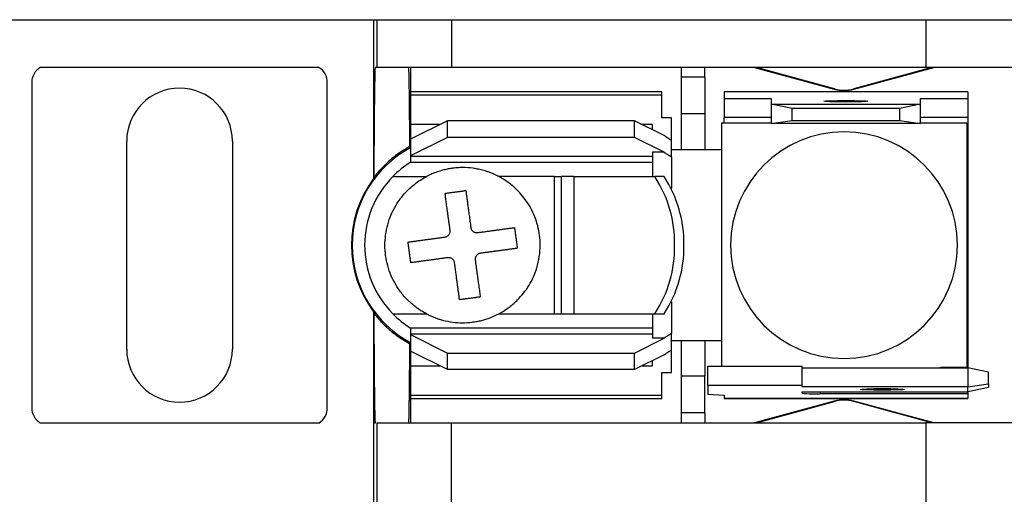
# Model space of a CAD drawing. Header units: millimetres. Extents: x 19 to 819, y 19 to 629.
# Tile 7 of 17: x 194 to 236, y 498 to 519. Entities that reach past the tile are written whole.
import ezdxf

# ---------------------------------------------------------------- set-up
doc = ezdxf.new("R2010")
doc.units = ezdxf.units.MM
doc.header["$LTSCALE"] = 3

msp = doc.modelspace()

# ---------------------------------------------------------------- linework, layer by layer
for p, q in [((192.704, 518.68), (209.214, 518.68)), ((209.214, 518.68), (209.214, 511.913)), ((209.214, 518.68), (209.353, 518.68)), ((209.353, 518.68), (209.353, 516.65)), ((209.353, 518.68), (212.528, 518.68)), ((212.528, 518.68), (212.528, 516.65)), ((212.528, 518.68), (232.709, 518.68)), ((232.709, 518.68), (232.709, 516.65)), ((232.709, 518.68), (239.059, 518.68)), ((206.885, 516.65), (195.033, 516.65)), ((209.353, 516.65), (209.29, 516.65)), ((212.528, 516.65), (209.353, 516.65)), ((210.801, 515.609), (210.801, 516.65)), ((232.709, 516.65), (212.528, 516.65)), ((222.295, 516.65), (222.295, 516.239)), ((223.311, 516.239), (223.311, 516.65)), ((225.419, 516.65), (228.811, 515.716)), ((228.817, 515.737), (225.503, 516.65)), ((232.956, 516.65), (229.641, 515.737)), ((229.647, 515.716), (233.039, 516.65)), ((239.059, 516.65), (232.709, 516.65)), ((223.311, 516.239), (222.295, 516.239)), ((222.295, 516.239), (222.295, 514.686)), ((223.311, 516.239), (223.311, 514.686)), ((194.672, 516.002), (194.672, 502.159)), ((207.245, 502.159), (207.245, 516.002)), ((221.482, 515.609), (210.789, 515.609)), ((210.789, 515.609), (210.789, 515.477)), ((221.482, 515.477), (221.482, 515.609)), ((234.487, 515.609), (224.124, 515.609)), ((224.124, 515.609), (224.124, 515.608)), ((224.124, 515.608), (224.124, 515.325)), ((234.487, 515.608), (224.124, 515.608)), ((228.811, 515.716), (228.817, 515.737)), ((229.641, 515.737), (229.647, 515.716)), ((234.487, 515.608), (234.487, 515.609)), ((234.487, 515.608), (234.487, 515.325)), ((210.789, 515.477), (221.482, 515.477)), ((210.789, 515.477), (210.789, 514.212)), ((221.482, 514.506), (221.482, 515.477)), ((224.124, 515.325), (226.13, 515.325)), ((224.124, 515.325), (224.124, 514.513)), ((226.13, 515.325), (226.13, 515.079)), ((232.48, 515.325), (234.487, 515.325)), ((232.48, 515.079), (232.48, 515.325)), ((234.487, 515.325), (234.487, 514.513)), ((227.019, 514.892), (226.13, 515.079)), ((226.13, 515.079), (232.48, 515.079)), ((226.13, 515.079), (226.13, 514.267)), ((231.591, 514.892), (227.019, 514.892)), ((227.019, 514.393), (227.019, 514.892)), ((232.48, 515.079), (231.591, 514.892)), ((231.591, 514.892), (231.591, 514.393)), ((232.48, 514.267), (232.48, 515.079)), ((212.363, 514.374), (210.789, 513.587)), ((220.314, 514.374), (212.363, 514.374)), ((212.363, 513.67), (212.363, 514.374)), ((220.314, 513.67), (220.314, 514.374)), ((221.574, 513.744), (220.314, 514.374)), ((221.888, 514.506), (221.482, 514.506)), ((221.888, 513.535), (221.888, 514.506)), ((222.295, 514.686), (223.311, 514.686)), ((222.295, 514.686), (222.295, 513.145)), ((223.311, 514.686), (223.311, 513.145)), ((226.13, 514.513), (224.124, 514.513)), ((224.124, 514.29), (224.124, 514.513)), ((226.13, 514.267), (227.019, 514.393)), ((227.019, 514.393), (231.591, 514.393)), ((231.591, 514.393), (232.48, 514.267)), ((234.487, 514.513), (232.48, 514.513)), ((234.487, 514.513), (234.487, 513.653)), ((212.038, 514.212), (210.789, 514.212)), ((210.789, 514.212), (210.789, 513.554)), ((221.076, 514.212), (220.639, 514.212)), ((221.076, 513.993), (221.076, 514.212)), ((224.01, 514.29), (224.01, 513.082)), ((224.01, 514.29), (226.13, 514.29)), ((232.48, 514.267), (226.13, 514.267)), ((232.48, 514.29), (234.448, 514.29)), ((234.448, 514.29), (234.448, 503.872)), ((198.711, 504.649), (198.711, 513.513)), ((203.207, 513.513), (203.207, 504.649)), ((212.363, 513.67), (210.789, 512.883)), ((210.789, 513.587), (210.789, 512.883)), ((220.314, 513.67), (212.363, 513.67)), ((221.574, 513.04), (220.314, 513.67)), ((221.888, 512.838), (221.888, 513.535)), ((234.487, 513.653), (234.448, 513.653)), ((234.487, 513.653), (234.487, 504.509)), ((222.295, 513.145), (221.888, 513.145)), ((223.311, 513.145), (222.295, 513.145)), ((224.01, 513.145), (223.311, 513.145)), ((210.789, 512.883), (210.789, 512.857)), ((221.076, 512.857), (210.789, 512.857)), ((210.789, 512.857), (210.789, 512.612)), ((221.574, 513.04), (221.076, 513.04)), ((221.076, 513.04), (221.076, 512.002)), ((221.888, 512.838), (221.888, 511.499)), ((224.009, 513.031), (224.009, 505.131)), ((210.789, 512.612), (221.076, 512.612)), ((210.029, 512.002), (211.459, 512.002)), ((216.91, 512.002), (214.538, 512.002)), ((216.91, 506.16), (216.91, 512.002)), ((216.91, 512.002), (217.189, 512.002)), ((217.189, 512.002), (217.189, 506.16)), ((217.725, 512.002), (217.189, 512.002)), ((217.725, 512.002), (221.174, 512.002)), ((217.725, 512.002), (217.725, 506.16)), ((221.57, 512.002), (221.174, 512.002)), ((221.888, 506.663), (221.888, 505.324)), ((209.214, 506.249), (209.214, 501.512)), ((209.239, 506.174), (209.214, 506.249)), ((210.029, 506.16), (211.459, 506.16)), ((214.538, 506.16), (216.91, 506.16)), ((216.91, 506.16), (217.189, 506.16)), ((217.189, 506.16), (217.725, 506.16)), ((217.725, 506.16), (221.174, 506.16)), ((221.076, 506.16), (221.076, 505.121)), ((221.174, 506.16), (221.57, 506.16)), ((221.076, 505.55), (210.789, 505.55)), ((210.789, 505.55), (210.789, 505.305)), ((210.789, 505.305), (210.789, 505.279)), ((210.789, 505.305), (221.076, 505.305)), ((210.789, 505.279), (212.363, 504.491)), ((210.789, 505.279), (210.789, 504.575)), ((221.888, 504.626), (221.888, 505.324)), ((220.314, 504.491), (221.574, 505.121)), ((221.574, 505.121), (221.076, 505.121)), ((221.888, 505.017), (222.295, 505.017)), ((222.295, 505.017), (223.311, 505.017)), ((222.295, 505.017), (222.295, 503.509)), ((223.311, 505.017), (223.311, 503.509)), ((223.311, 505.017), (224.01, 505.017)), ((224.01, 505.079), (224.01, 503.926)), ((210.789, 504.607), (210.789, 503.95)), ((212.363, 503.788), (210.789, 504.575)), ((212.363, 504.491), (220.314, 504.491)), ((212.363, 503.788), (212.363, 504.491)), ((220.314, 503.788), (220.314, 504.491)), ((221.574, 504.418), (220.314, 503.788)), ((221.888, 503.656), (221.888, 504.626)), ((234.448, 504.509), (234.487, 504.509)), ((234.487, 504.509), (234.487, 503.866)), ((210.789, 503.95), (212.038, 503.95)), ((210.789, 503.95), (210.789, 502.685)), ((220.639, 503.95), (221.076, 503.95)), ((221.076, 503.95), (221.076, 504.169)), ((223.438, 503.926), (227.451, 503.926)), ((223.438, 503.113), (223.438, 503.926)), ((227.451, 503.113), (227.451, 503.926)), ((220.314, 503.788), (212.363, 503.788)), ((221.482, 503.656), (221.888, 503.656)), ((221.482, 502.685), (221.482, 503.656)), ((223.311, 503.509), (222.295, 503.509)), ((222.295, 503.509), (222.295, 501.942)), ((223.311, 501.942), (223.311, 503.509)), ((227.451, 503.866), (234.487, 503.866)), ((234.448, 503.872), (233.344, 503.872)), ((234.487, 503.866), (234.487, 503.053)), ((235.376, 503.678), (234.487, 503.866)), ((235.376, 503.179), (235.376, 503.678)), ((223.438, 503.113), (223.438, 502.732)), ((227.451, 503.113), (223.438, 503.113)), ((227.451, 503.053), (227.451, 503.113)), ((234.487, 503.053), (227.451, 503.053)), ((234.487, 503.053), (235.376, 503.179)), ((234.487, 502.832), (234.487, 503.053)), ((235.376, 503.179), (235.376, 503.02)), ((221.482, 502.685), (210.789, 502.685)), ((210.789, 502.685), (210.789, 502.553)), ((221.482, 502.553), (221.482, 502.685)), ((223.438, 502.732), (224.124, 502.691)), ((224.124, 502.691), (224.124, 502.554)), ((227.451, 502.832), (234.487, 502.832)), ((227.451, 502.779), (227.451, 502.832)), ((228.213, 502.832), (228.213, 502.752)), ((234.487, 502.752), (228.213, 502.752)), ((235.376, 503.02), (234.487, 502.832)), ((234.487, 502.832), (234.487, 502.752)), ((234.487, 502.752), (234.487, 502.554)), ((210.789, 502.553), (221.482, 502.553)), ((210.801, 501.512), (210.801, 502.553)), ((234.487, 502.554), (224.124, 502.554)), ((224.124, 502.554), (224.124, 502.553)), ((224.124, 502.553), (234.487, 502.553)), ((228.811, 502.446), (225.419, 501.512)), ((225.503, 501.512), (228.817, 502.424)), ((228.817, 502.424), (228.811, 502.446)), ((229.647, 502.446), (229.641, 502.424)), ((232.956, 501.512), (229.641, 502.424)), ((233.039, 501.512), (229.647, 502.446)), ((234.487, 502.554), (234.487, 502.553)), ((223.311, 501.942), (222.295, 501.942)), ((222.295, 501.942), (222.295, 501.512)), ((223.311, 501.942), (223.311, 501.512)), ((195.033, 501.512), (206.885, 501.512)), ((209.214, 501.512), (209.214, 497.91)), ((209.214, 501.512), (209.29, 501.512)), ((209.29, 501.512), (209.29, 501.512)), ((209.353, 501.512), (209.353, 497.91)), ((209.353, 501.512), (212.528, 501.512)), ((212.528, 497.91), (212.528, 501.512)), ((212.528, 501.512), (232.709, 501.512)), ((232.709, 501.512), (232.709, 497.91)), ((239.059, 501.512), (232.709, 501.512))]:
    msp.add_line(p, q)
at = {"flags": 128}
for points in [[(229.305, 515.173), (228.946, 515.176), (228.641, 515.183), (228.437, 515.194), (228.365, 515.206), (228.437, 515.219), (228.641, 515.229), (228.946, 515.237), (229.305, 515.239)], [(229.305, 515.239), (229.665, 515.237), (229.97, 515.229), (230.174, 515.219), (230.245, 515.206), (230.174, 515.194), (229.97, 515.183), (229.665, 515.176), (229.305, 515.173)], [(230.855, 502.91), (230.495, 502.912), (230.19, 502.919), (229.986, 502.93), (229.915, 502.943), (229.986, 502.955), (230.19, 502.966), (230.495, 502.973), (230.855, 502.975)], [(230.855, 502.975), (231.214, 502.973), (231.519, 502.966), (231.723, 502.955), (231.794, 502.943), (231.723, 502.93), (231.519, 502.919), (231.214, 502.912), (230.855, 502.91)]]:
    msp.add_lwpolyline(points, dxfattribs=at)
for centre, radius, start, end in [((195.434, 516.002), 0.762, 121.7883, 180), ((206.483, 516.002), 0.762, 0, 58.2117), ((200.959, 513.513), 2.248, 0, 180), ((229.229, 517.234), 1.575, 254.6031, 285.3969), ((229.229, 517.234), 1.553, 254.6031, 285.3969), ((229.229, 509.081), 4.826, 90, 270), ((229.229, 509.081), 4.826, 270, 90), ((212.998, 509.081), 4.699, 117.8765, 242.1235), ((225.279, 513.031), 1.27, 177.6607, 180), ((212.998, 509.081), 4.166, 122.0384, 135.4751), ((212.998, 509.081), 4.727, 143.1955, 216.8045), ((212.998, 509.081), 4.166, 135.4751, 180), ((216.853, 509.168), 5.167, 359.0311, 33.2566), ((217.249, 509.168), 5.167, 359.0311, 33.2566), ((212.998, 509.081), 4.166, 180, 224.5249), ((216.853, 508.994), 5.167, 326.7434, 0.9689), ((217.249, 508.994), 5.167, 326.7434, 0.9689), ((212.998, 509.081), 4.166, 224.5249, 237.9616), ((225.279, 505.131), 1.27, 180, 182.3393), ((200.959, 504.649), 2.248, 180, 0), ((233.179, 505.131), 1.27, 274.8288, 277.4765), ((228.023, 508.231), 5.482, 264.0133, 271.9891), ((229.229, 500.928), 1.575, 90, 105.3969), ((229.229, 500.928), 1.553, 90, 105.3969), ((229.229, 500.928), 1.575, 74.6031, 90), ((229.229, 500.928), 1.553, 74.6031, 90), ((195.434, 502.159), 0.762, 180, 238.2117), ((206.483, 502.159), 0.762, 301.7883, 0)]:
    msp.add_arc(centre, radius, start, end)
for points, knots in [([(209.239, 511.988), (209.24, 512.075), (209.24, 512.249), (209.241, 512.509), (209.243, 512.771), (209.244, 513.032), (209.245, 513.294), (209.247, 513.554), (209.249, 513.812), (209.251, 514.067), (209.253, 514.317), (209.255, 514.563), (209.257, 514.802), (209.259, 515.034), (209.262, 515.257), (209.264, 515.47), (209.267, 515.672), (209.27, 515.861), (209.273, 516.036), (209.276, 516.196), (209.279, 516.339), (209.283, 516.464), (209.286, 516.571), (209.289, 516.624), (209.29, 516.65)], [0, 0, 0, 0, 0.036232, 0.073343, 0.111332, 0.150199, 0.189944, 0.230568, 0.27207, 0.314451, 0.35771, 0.401847, 0.446863, 0.492757, 0.539529, 0.587179, 0.635708, 0.685115, 0.7354, 0.786564, 0.838605, 0.891525, 0.945324, 1, 1, 1, 1]), ([(210.698, 516.65), (210.698, 516.633), (210.7, 516.599), (210.702, 516.536), (210.705, 516.465), (210.707, 516.385), (210.709, 516.297), (210.711, 516.202), (210.713, 516.099), (210.715, 515.99), (210.717, 515.874), (210.719, 515.752), (210.721, 515.624), (210.723, 515.491), (210.725, 515.353), (210.726, 515.211), (210.728, 515.064), (210.73, 514.914), (210.731, 514.76), (210.733, 514.603), (210.734, 514.443), (210.735, 514.281), (210.737, 514.116), (210.738, 513.95), (210.739, 513.782), (210.74, 513.613), (210.741, 513.443), (210.742, 513.327), (210.742, 513.27)], [0, 0, 0, 0, 0.044292, 0.088118, 0.131477, 0.17437, 0.216796, 0.258756, 0.30025, 0.341277, 0.381837, 0.421931, 0.461559, 0.50072, 0.539415, 0.577643, 0.615405, 0.652701, 0.68953, 0.725892, 0.761788, 0.797218, 0.832181, 0.866678, 0.900708, 0.934272, 0.967369, 1, 1, 1, 1]), ([(221.888, 513.535), (221.836, 513.569), (221.731, 513.637), (221.626, 513.709), (221.574, 513.744)], [0, 0, 0, 0, 0.500669, 1, 1, 1, 1]), ([(210.742, 513.27), (210.684, 513.238), (210.568, 513.173), (210.398, 513.066), (210.232, 512.952), (210.07, 512.83), (209.881, 512.674), (209.671, 512.481), (209.445, 512.245), (209.308, 512.074), (209.239, 511.988)], [0, 0, 0, 0, 0.099539, 0.199808, 0.300969, 0.40318, 0.506593, 0.670855, 0.835123, 1, 1, 1, 1]), ([(221.574, 513.04), (221.626, 513.006), (221.731, 512.937), (221.836, 512.871), (221.888, 512.838)], [0, 0, 0, 0, 0.4994908, 1, 1, 1, 1]), ([(214.538, 512.002), (214.486, 512.028), (214.386, 512.079), (214.237, 512.143), (214.097, 512.196), (213.968, 512.238), (213.812, 512.283), (213.638, 512.323), (213.356, 512.369), (213.078, 512.387), (212.829, 512.38), (212.693, 512.369), (212.609, 512.36), (212.541, 512.351), (212.474, 512.341), (212.356, 512.321), (212.202, 512.287), (212.007, 512.233), (211.826, 512.17), (211.635, 512.091), (211.521, 512.033), (211.459, 512.002)], [0, 0, 0, 0, 0.054635, 0.105228, 0.151787, 0.194315, 0.232815, 0.303329, 0.362078, 0.499963, 0.563543, 0.595372, 0.627232, 0.643175, 0.659127, 0.691061, 0.755061, 0.806923, 0.880362, 0.934391, 1, 1, 1, 1]), ([(211.459, 506.16), (211.407, 506.188), (211.304, 506.244), (211.156, 506.339), (211.013, 506.441), (210.875, 506.55), (210.674, 506.729), (210.425, 506.995), (210.162, 507.369), (209.953, 507.777), (209.757, 508.341), (209.657, 509.081), (209.757, 509.82), (209.953, 510.385), (210.162, 510.792), (210.425, 511.167), (210.7, 511.461), (210.964, 511.687), (211.203, 511.859), (211.373, 511.954), (211.459, 512.002)], [0, 0, 0, 0, 0.024593, 0.049098, 0.073585, 0.098125, 0.122785, 0.186376, 0.250181, 0.313767, 0.377576, 0.500012, 0.622447, 0.686038, 0.749843, 0.813429, 0.877238, 0.918163, 0.958975, 1, 1, 1, 1]), ([(214.538, 506.16), (214.591, 506.189), (214.699, 506.248), (214.858, 506.351), (215.021, 506.468), (215.184, 506.603), (215.38, 506.787), (215.604, 507.04), (215.908, 507.479), (216.211, 508.156), (216.342, 509.033), (216.225, 509.957), (215.94, 510.633), (215.619, 511.101), (215.377, 511.381), (215.113, 511.624), (214.835, 511.834), (214.636, 511.947), (214.538, 512.002)], [0, 0, 0, 0, 0.0250862, 0.0515673, 0.079533, 0.1090416, 0.140128, 0.1923771, 0.2503544, 0.3632518, 0.5000053, 0.6167358, 0.7496731, 0.8027465, 0.8542932, 0.9043359, 0.9528978, 1, 1, 1, 1]), ([(212.255, 511.287), (212.304, 511.294), (212.401, 511.307), (212.548, 511.327), (212.696, 511.347), (212.843, 511.367), (212.99, 511.387), (213.087, 511.4), (213.136, 511.407)], [0, 0, 0, 0, 0.167136, 0.333688, 0.499952, 0.666228, 0.832811, 1, 1, 1, 1]), ([(212.469, 509.714), (212.461, 509.775), (212.444, 509.895), (212.421, 510.068), (212.398, 510.231), (212.377, 510.385), (212.358, 510.529), (212.339, 510.664), (212.322, 510.789), (212.307, 510.906), (212.292, 511.013), (212.279, 511.112), (212.267, 511.203), (212.259, 511.26), (212.255, 511.287)], [0, 0, 0, 0, 0.104633, 0.205383, 0.302256, 0.395255, 0.484382, 0.569639, 0.651028, 0.72855, 0.802206, 0.871998, 0.937929, 1, 1, 1, 1]), ([(213.136, 511.407), (213.142, 511.365), (213.154, 511.277), (213.174, 511.131), (213.196, 510.967), (213.221, 510.782), (213.249, 510.576), (213.28, 510.349), (213.314, 510.1), (213.337, 509.924), (213.35, 509.834)], [0, 0, 0, 0, 0.094581, 0.19784, 0.309786, 0.430423, 0.559757, 0.697791, 0.844535, 1, 1, 1, 1]), ([(213.35, 509.834), (213.353, 509.817), (213.359, 509.783), (213.382, 509.738), (213.41, 509.697), (213.435, 509.676), (213.448, 509.666)], [0, 0, 0, 0, 0.257905, 0.515527, 0.757839, 1, 1, 1, 1]), ([(213.636, 509.616), (213.691, 509.624), (213.803, 509.639), (213.969, 509.661), (214.134, 509.684), (214.297, 509.706), (214.458, 509.728), (214.617, 509.749), (214.772, 509.77), (214.922, 509.791), (215.069, 509.811), (215.162, 509.823), (215.209, 509.83)], [0, 0, 0, 0, 0.095565, 0.192032, 0.289432, 0.387799, 0.487164, 0.587558, 0.689011, 0.79155, 0.895205, 1, 1, 1, 1]), ([(215.209, 509.83), (215.215, 509.782), (215.228, 509.686), (215.248, 509.541), (215.267, 509.394), (215.287, 509.246), (215.308, 509.097), (215.321, 508.998), (215.328, 508.949)], [0, 0, 0, 0, 0.163609, 0.328093, 0.493699, 0.660695, 0.829365, 1, 1, 1, 1]), ([(210.678, 509.214), (210.725, 509.221), (210.818, 509.233), (210.965, 509.253), (211.116, 509.274), (211.271, 509.295), (211.429, 509.316), (211.59, 509.338), (211.753, 509.36), (211.918, 509.383), (212.084, 509.405), (212.196, 509.42), (212.251, 509.428)], [0, 0, 0, 0, 0.104749, 0.208367, 0.310881, 0.412318, 0.512707, 0.612078, 0.71046, 0.807886, 0.904389, 1, 1, 1, 1]), ([(212.251, 509.428), (212.268, 509.431), (212.301, 509.437), (212.346, 509.458), (212.387, 509.487), (212.408, 509.513), (212.419, 509.526)], [0, 0, 0, 0, 0.257413, 0.503215, 0.74734, 1, 1, 1, 1]), ([(212.419, 509.526), (212.428, 509.539), (212.447, 509.566), (212.464, 509.613), (212.473, 509.663), (212.47, 509.697), (212.469, 509.714)], [0, 0, 0, 0, 0.241997, 0.484258, 0.741945, 1, 1, 1, 1]), ([(213.448, 509.666), (213.462, 509.656), (213.489, 509.637), (213.536, 509.62), (213.586, 509.612), (213.619, 509.615), (213.636, 509.616)], [0, 0, 0, 0, 0.2525975, 0.4966997, 0.7425237, 1, 1, 1, 1]), ([(210.798, 508.334), (210.791, 508.384), (210.778, 508.484), (210.757, 508.634), (210.737, 508.782), (210.717, 508.929), (210.698, 509.073), (210.685, 509.167), (210.678, 509.214)], [0, 0, 0, 0, 0.1727458, 0.3426934, 0.510122, 0.6753078, 0.8385168, 1, 1, 1, 1]), ([(215.328, 508.949), (215.282, 508.942), (215.19, 508.93), (215.043, 508.91), (214.893, 508.889), (214.738, 508.868), (214.58, 508.847), (214.419, 508.825), (214.255, 508.803), (214.09, 508.781), (213.924, 508.758), (213.811, 508.743), (213.755, 508.735)], [0, 0, 0, 0, 0.104234, 0.207504, 0.309816, 0.411178, 0.511599, 0.611089, 0.709662, 0.807328, 0.904103, 1, 1, 1, 1]), ([(212.371, 508.547), (212.315, 508.54), (212.203, 508.524), (212.036, 508.502), (211.871, 508.479), (211.708, 508.457), (211.547, 508.435), (211.388, 508.414), (211.234, 508.393), (211.083, 508.372), (210.937, 508.352), (210.844, 508.34), (210.798, 508.334)], [0, 0, 0, 0, 0.09594, 0.192747, 0.290438, 0.389024, 0.48852, 0.588936, 0.690283, 0.792571, 0.895808, 1, 1, 1, 1]), ([(212.559, 508.498), (212.545, 508.507), (212.519, 508.525), (212.472, 508.542), (212.422, 508.551), (212.388, 508.548), (212.371, 508.547)], [0, 0, 0, 0, 0.241816, 0.484547, 0.741322, 1, 1, 1, 1]), ([(212.657, 508.33), (212.654, 508.346), (212.647, 508.38), (212.625, 508.425), (212.596, 508.466), (212.571, 508.487), (212.559, 508.498)], [0, 0, 0, 0, 0.258863, 0.515779, 0.75843, 1, 1, 1, 1]), ([(213.587, 508.637), (213.579, 508.626), (213.563, 508.603), (213.547, 508.565), (213.537, 508.525), (213.536, 508.497), (213.535, 508.483)], [0, 0, 0, 0, 0.251867, 0.497613, 0.744574, 1, 1, 1, 1]), ([(213.755, 508.735), (213.738, 508.732), (213.705, 508.725), (213.659, 508.703), (213.619, 508.674), (213.598, 508.65), (213.587, 508.637)], [0, 0, 0, 0, 0.258828, 0.515813, 0.758335, 1, 1, 1, 1]), ([(212.87, 506.757), (212.864, 506.801), (212.852, 506.891), (212.833, 507.036), (212.812, 507.191), (212.789, 507.356), (212.766, 507.531), (212.74, 507.717), (212.714, 507.912), (212.686, 508.117), (212.666, 508.258), (212.657, 508.33)], [0, 0, 0, 0, 0.099668, 0.202185, 0.307554, 0.41578, 0.526869, 0.640828, 0.757664, 0.877385, 1, 1, 1, 1]), ([(213.538, 508.449), (213.546, 508.391), (213.561, 508.275), (213.584, 508.105), (213.606, 507.942), (213.628, 507.785), (213.648, 507.634), (213.667, 507.491), (213.686, 507.354), (213.704, 507.224), (213.721, 507.101), (213.736, 506.985), (213.746, 506.912), (213.751, 506.876)], [0, 0, 0, 0, 0.100543, 0.199146, 0.295814, 0.390552, 0.483364, 0.574254, 0.663226, 0.750284, 0.835431, 0.918669, 1, 1, 1, 1]), ([(213.751, 506.876), (213.703, 506.87), (213.606, 506.856), (213.459, 506.836), (213.311, 506.816), (213.163, 506.796), (213.016, 506.776), (212.919, 506.763), (212.87, 506.757)], [0, 0, 0, 0, 0.1666338, 0.3333166, 0.5000215, 0.6667215, 0.83339, 1, 1, 1, 1]), ([(209.29, 501.512), (209.289, 501.526), (209.288, 501.554), (209.286, 501.606), (209.284, 501.665), (209.281, 501.755), (209.278, 501.886), (209.272, 502.138), (209.266, 502.525), (209.259, 503.097), (209.253, 503.765), (209.248, 504.388), (209.245, 504.916), (209.243, 505.32), (209.241, 505.739), (209.24, 506.028), (209.239, 506.174)], [0, 0, 0, 0, 0.030169, 0.060534, 0.091125, 0.121971, 0.185753, 0.249276, 0.376329, 0.503879, 0.629824, 0.756526, 0.817363, 0.878066, 0.938868, 1, 1, 1, 1]), ([(209.239, 506.174), (209.28, 506.122), (209.362, 506.019), (209.491, 505.871), (209.626, 505.728), (209.766, 505.592), (209.948, 505.43), (210.175, 505.249), (210.451, 505.057), (210.646, 504.947), (210.742, 504.892)], [0, 0, 0, 0, 0.099024, 0.197753, 0.296316, 0.394844, 0.493467, 0.665086, 0.833687, 1, 1, 1, 1]), ([(211.459, 506.16), (211.507, 506.135), (211.601, 506.088), (211.743, 506.026), (211.882, 505.972), (212.018, 505.927), (212.25, 505.86), (212.576, 505.797), (212.997, 505.77), (213.338, 505.792), (213.608, 505.833), (213.865, 505.89), (214.181, 505.987), (214.417, 506.101), (214.538, 506.16)], [0, 0, 0, 0, 0.050472, 0.09895, 0.14547, 0.190086, 0.232872, 0.371432, 0.500021, 0.627253, 0.690989, 0.755105, 0.873826, 1, 1, 1, 1]), ([(221.888, 505.324), (221.836, 505.291), (221.731, 505.225), (221.626, 505.156), (221.574, 505.121)], [0, 0, 0, 0, 0.49983, 1, 1, 1, 1]), ([(210.742, 504.892), (210.742, 504.814), (210.741, 504.653), (210.739, 504.414), (210.738, 504.169), (210.736, 503.922), (210.733, 503.674), (210.731, 503.426), (210.729, 503.18), (210.726, 502.94), (210.723, 502.706), (210.72, 502.483), (210.717, 502.271), (210.713, 502.075), (210.71, 501.898), (210.706, 501.742), (210.702, 501.608), (210.699, 501.544), (210.698, 501.512)], [0, 0, 0, 0, 0.044734, 0.091836, 0.141308, 0.193149, 0.247358, 0.303937, 0.362884, 0.424201, 0.487885, 0.553939, 0.622361, 0.693152, 0.766312, 0.841839, 0.919736, 1, 1, 1, 1]), ([(221.574, 504.418), (221.626, 504.453), (221.731, 504.525), (221.836, 504.593), (221.888, 504.626)], [0, 0, 0, 0, 0.4993314, 1, 1, 1, 1])]:
    msp.add_open_spline(points, degree=3, knots=knots)
for points in [[(209.239, 511.988), (209.231, 511.963), (209.222, 511.938), (209.214, 511.913)], [(213.535, 508.483), (213.536, 508.472), (213.537, 508.461), (213.538, 508.449)]]:
    msp.add_open_spline(points, degree=3)

doc.saveas('drawing.dxf')
